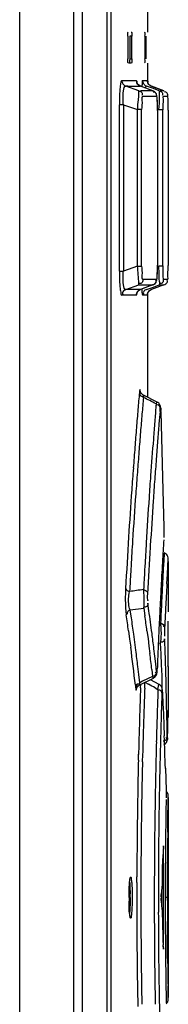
# Model space of a CAD drawing. Header units: inches. Extents: x 0 to 117, y 0 to 83.
# Tile 25 of 73: x 57.5 to 57.784, y 46.442 to 48.321. Entities that reach past the tile are written whole.
import ezdxf

# ---------------------------------------------------------------- set-up
doc = ezdxf.new("R2010")
doc.units = ezdxf.units.IN
doc.header["$LTSCALE"] = 6.431102
doc.header["$MEASUREMENT"] = 0
doc.layers.get('0').update_dxf_attribs({"linetype": 'CONTINUOUS'})

msp = doc.modelspace()

# ---------------------------------------------------------------- linework, layer by layer
at = {"color": 7, "linetype": 'CONTINUOUS'}
for p, q in [((57.4999, 28.1328), (57.4999, 52.5887)), ((57.6032, 28.1247), (57.6032, 52.5887)), ((57.6196, 50.3492), (57.6196, 45.2696)), ((57.6671, 45.3113), (57.6671, 50.3231)), ((57.6749, 45.3113), (57.6749, 50.3231)), ((57.7445, 48.3448), (57.7445, 48.2976)), ((57.7065, 48.2897), (57.7065, 48.2464)), ((57.7103, 48.2897), (57.7103, 48.2464)), ((57.7142, 48.2897), (57.7103, 48.2897)), ((57.7129, 48.2976), (57.7136, 48.2976)), ((57.7142, 48.2464), (57.7142, 48.2897)), ((57.7394, 48.2897), (57.7394, 48.2464)), ((57.742, 48.2464), (57.742, 48.2897)), ((57.7136, 48.2385), (57.7079, 48.2385)), ((57.7103, 48.2464), (57.7142, 48.2464)), ((57.7445, 48.2385), (57.7445, 48.2011)), ((57.6952, 48.2054), (57.723, 48.2054)), ((57.7277, 48.1856), (57.7029, 48.1943)), ((57.7067, 48.1943), (57.7029, 48.1943)), ((57.7067, 48.1943), (57.7285, 48.1943)), ((57.7285, 48.1943), (57.7307, 48.1943)), ((57.7307, 48.1943), (57.7307, 48.1943)), ((57.7543, 48.1856), (57.7308, 48.1943)), ((57.7348, 48.2054), (57.7435, 48.2054)), ((57.7557, 48.1896), (57.7425, 48.1943)), ((57.751, 48.1943), (57.7507, 48.1943)), ((57.7518, 48.1943), (57.751, 48.1943)), ((57.7517, 48.1943), (57.7518, 48.1943)), ((57.7755, 48.1857), (57.7518, 48.1943)), ((57.7518, 48.1943), (57.7568, 48.1925)), ((57.7541, 48.1856), (57.7308, 48.1856)), ((57.7541, 48.1856), (57.7542, 48.1856)), ((57.7542, 48.1856), (57.7542, 48.1856)), ((57.7668, 48.1856), (57.7557, 48.1896)), ((57.7568, 48.1925), (57.7755, 48.1857)), ((57.7755, 48.1857), (57.7682, 48.1857)), ((57.7755, 48.1857), (57.7755, 48.1857)), ((57.6905, 47.8416), (57.6905, 48.159)), ((57.6982, 48.159), (57.6905, 48.159)), ((57.6982, 48.159), (57.6982, 47.8416)), ((57.6982, 48.159), (57.7252, 48.1495)), ((57.7618, 48.1745), (57.7354, 48.1745)), ((57.7833, 48.1746), (57.7745, 48.1746)), ((57.7252, 47.8511), (57.7252, 48.1495)), ((57.733, 48.1495), (57.7252, 48.1495)), ((57.733, 47.8511), (57.733, 48.1495)), ((57.7635, 48.1504), (57.7635, 47.8526)), ((57.7635, 48.1481), (57.7635, 48.1481)), ((57.7734, 48.1491), (57.7657, 48.1491)), ((57.7734, 47.8516), (57.7734, 48.1491)), ((57.7835, 48.1486), (57.7835, 47.8521)), ((57.6905, 47.8416), (57.6982, 47.8416)), ((57.7252, 47.8511), (57.6982, 47.8416)), ((57.7252, 47.8511), (57.733, 47.8511)), ((57.7635, 47.8526), (57.7635, 47.8526)), ((57.7657, 47.8516), (57.7734, 47.8516)), ((57.7662, 47.8453), (57.7657, 47.8516)), ((57.7835, 47.8474), (57.7835, 47.8521)), ((57.7835, 47.8431), (57.7835, 47.8474)), ((57.7354, 47.8261), (57.7618, 47.8261)), ((57.7745, 47.8261), (57.7828, 47.8261)), ((57.7029, 47.8063), (57.7277, 47.815)), ((57.7107, 47.8063), (57.7029, 47.8063)), ((57.7133, 47.8063), (57.7107, 47.8063)), ((57.7248, 47.8063), (57.7133, 47.8063)), ((57.7307, 47.8063), (57.7248, 47.8063)), ((57.7277, 47.815), (57.7517, 47.815)), ((57.7389, 47.8093), (57.7307, 47.8063)), ((57.7307, 47.8063), (57.7307, 47.8063)), ((57.7543, 47.815), (57.7308, 47.8063)), ((57.7541, 47.815), (57.7389, 47.8093)), ((57.7425, 47.8063), (57.7556, 47.811)), ((57.7508, 47.8063), (57.7516, 47.8063)), ((57.7516, 47.8063), (57.7518, 47.8063)), ((57.7517, 47.815), (57.7541, 47.815)), ((57.7755, 47.815), (57.7518, 47.8063)), ((57.7567, 47.8081), (57.7518, 47.8063)), ((57.7518, 47.8063), (57.7517, 47.8063)), ((57.7542, 47.815), (57.7541, 47.815)), ((57.7542, 47.815), (57.7542, 47.815)), ((57.7556, 47.811), (57.7668, 47.815)), ((57.7755, 47.815), (57.7567, 47.8081)), ((57.7668, 47.815), (57.775, 47.815)), ((57.7755, 47.815), (57.7755, 47.815)), ((57.723, 47.7952), (57.6952, 47.7952)), ((57.744, 47.7952), (57.7348, 47.7952)), ((57.744, 47.7952), (57.7441, 47.7963)), ((57.7445, 47.7987), (57.7445, 47.6007)), ((57.729, 47.6121), (57.7287, 47.6099)), ((57.7626, 47.5915), (57.7363, 47.6049)), ((57.7682, 47.5738), (57.7686, 47.5787)), ((57.7697, 47.5735), (57.7696, 47.5732)), ((57.7696, 47.5732), (57.7704, 47.5482)), ((57.7704, 47.5482), (57.7711, 47.5233)), ((57.7558, 47.5256), (57.7554, 47.5207)), ((57.7711, 47.5233), (57.7718, 47.4983)), ((57.7718, 47.4983), (57.7731, 47.4483)), ((57.7731, 47.4483), (57.7737, 47.4233)), ((57.7737, 47.4233), (57.7754, 47.3526)), ((57.7754, 47.3526), (57.7755, 47.3484)), ((57.7761, 47.3031), (57.7753, 47.2884)), ((57.7822, 47.2633), (57.7839, 47.2926)), ((57.7129, 47.2794), (57.7124, 47.272)), ((57.7392, 47.2783), (57.7387, 47.2705)), ((57.7745, 47.2738), (57.7734, 47.2546)), ((57.7753, 47.2884), (57.7745, 47.2738)), ((57.7839, 47.2872), (57.7839, 47.193)), ((57.7812, 47.2445), (57.7822, 47.2633)), ((57.7092, 47.2262), (57.7101, 47.2301)), ((57.7104, 47.2354), (57.7101, 47.2301)), ((57.747, 47.1932), (57.7449, 47.2077)), ((57.7708, 47.2026), (57.7704, 47.1943)), ((57.7112, 47.1951), (57.7372, 47.1982)), ((57.7124, 47.1869), (57.7112, 47.1951)), ((57.7135, 47.1796), (57.7124, 47.1869)), ((57.7372, 47.1982), (57.7393, 47.1838)), ((57.7704, 47.1943), (57.7703, 47.192)), ((57.7839, 47.1929), (57.7839, 47.1909)), ((57.7697, 47.1675), (57.7693, 47.1703)), ((57.708, 47.1547), (57.7101, 47.1392)), ((57.72, 47.1333), (57.7179, 47.1487)), ((57.7432, 47.1548), (57.7452, 47.1404)), ((57.7101, 47.1392), (57.7122, 47.1238)), ((57.722, 47.1178), (57.72, 47.1333)), ((57.7452, 47.1404), (57.747, 47.1259)), ((57.747, 47.1259), (57.7488, 47.1114)), ((57.7649, 47.1319), (57.7692, 47.1317)), ((57.7701, 47.111), (57.7692, 47.1317)), ((57.7772, 47.1329), (57.777, 47.1395)), ((57.7777, 47.1187), (57.7772, 47.1329)), ((57.7583, 47.1065), (57.7565, 47.1209)), ((57.76, 47.092), (57.7583, 47.1065)), ((57.7712, 47.0903), (57.7701, 47.111)), ((57.7784, 47.098), (57.7777, 47.1187)), ((57.7277, 47.0714), (57.7258, 47.0869)), ((57.7616, 47.0775), (57.76, 47.092)), ((57.772, 47.0696), (57.7712, 47.0903)), ((57.779, 47.0772), (57.7784, 47.098)), ((57.7835, 47.0948), (57.7835, 47.1004)), ((57.7839, 47.0869), (57.7839, 47.0032)), ((57.7294, 47.0559), (57.7277, 47.0714)), ((57.7538, 47.068), (57.7348, 47.0586)), ((57.7524, 47.081), (57.7538, 47.068)), ((57.7545, 47.0663), (57.7538, 47.068)), ((57.7628, 47.0827), (57.7629, 47.0822)), ((57.7722, 47.0487), (57.772, 47.0696)), ((57.7796, 47.0564), (57.779, 47.0772)), ((57.7212, 47.0511), (57.7217, 47.0464)), ((57.7239, 47.046), (57.7245, 47.0541)), ((57.7348, 47.0586), (57.7294, 47.0559)), ((57.7295, 47.052), (57.7555, 47.0649)), ((57.731, 47.0459), (57.7312, 47.0527)), ((57.739, 47.0455), (57.7392, 47.0522)), ((57.7392, 47.0522), (57.7394, 47.0569)), ((57.7394, 47.0569), (57.7462, 47.0531)), ((57.7664, 47.0526), (57.7502, 47.0616)), ((57.7641, 47.043), (57.7662, 47.0523)), ((57.7721, 47.0451), (57.7722, 47.0487)), ((57.7807, 47.0149), (57.7796, 47.0564)), ((57.7586, 47.0461), (57.7641, 47.043)), ((57.7641, 47.043), (57.764, 47.0386)), ((57.7729, 47.0381), (57.7729, 47.0376)), ((57.7729, 47.0376), (57.7731, 47.034)), ((57.7731, 47.034), (57.7738, 47.0169)), ((57.7738, 47.0169), (57.7747, 46.9962)), ((57.7812, 46.9941), (57.7807, 47.0149)), ((57.7626, 46.9941), (57.7621, 46.9782)), ((57.7747, 46.9962), (57.7755, 46.9755)), ((57.7816, 46.9734), (57.7812, 46.9941)), ((57.7832, 46.9795), (57.7839, 47.0017)), ((57.7837, 46.9972), (57.7835, 46.9898)), ((57.7838, 47.0001), (57.7837, 46.9972)), ((57.7839, 47.0032), (57.7838, 47.0001)), ((57.7839, 47.0017), (57.7839, 47.0032)), ((57.7755, 46.9755), (57.7763, 46.9547)), ((57.782, 46.9526), (57.7816, 46.9734)), ((57.7828, 46.9664), (57.7832, 46.9795)), ((57.7823, 46.9505), (57.7828, 46.9664)), ((57.7823, 46.9505), (57.7823, 46.9502)), ((57.7269, 46.9082), (57.7271, 46.9193)), ((57.7346, 46.9051), (57.735, 46.9191)), ((57.7784, 46.8926), (57.7791, 46.8718)), ((57.7791, 46.8718), (57.7797, 46.8511)), ((57.7831, 46.7869), (57.7839, 46.8395)), ((57.7839, 46.837), (57.7839, 46.455)), ((57.7829, 46.7708), (57.7831, 46.7869)), ((57.7748, 46.7444), (57.7748, 46.7414)), ((57.7751, 46.5554), (57.7751, 46.7365)), ((57.7823, 46.6913), (57.7824, 46.7126)), ((57.7822, 46.6691), (57.7823, 46.6913)), ((57.7238, 46.6748), (57.7238, 46.6853)), ((57.772, 46.6717), (57.7705, 46.6515)), ((57.7712, 46.659), (57.7712, 46.633)), ((57.7822, 46.646), (57.7822, 46.6691)), ((57.7704, 46.6467), (57.7704, 46.6473)), ((57.7705, 46.6404), (57.7712, 46.6303)), ((57.7822, 46.646), (57.7781, 46.646)), ((57.7822, 46.6404), (57.7822, 46.646)), ((57.7712, 46.6303), (57.772, 46.6203)), ((57.7824, 46.579), (57.7823, 46.6005)), ((57.7826, 46.5582), (57.7824, 46.579)), ((57.7746, 46.5499), (57.7748, 46.5476)), ((57.7827, 46.5384), (57.7826, 46.5582)), ((57.7829, 46.5203), (57.7827, 46.5384)), ((57.7837, 46.4676), (57.7835, 46.4775)), ((57.7839, 46.4521), (57.7837, 46.4676))]:
    msp.add_line(p, q, dxfattribs=at)
for points in [[(57.6952, 48.2054), (57.6952, 48.2048), (57.6952, 48.2041), (57.6953, 48.2035), (57.6954, 48.2029), (57.6956, 48.2022), (57.6958, 48.2016), (57.696, 48.201), (57.6963, 48.2004), (57.6966, 48.1998)], [(57.6966, 48.1998), (57.697, 48.199), (57.6976, 48.1982), (57.6982, 48.1975), (57.6989, 48.1968), (57.6996, 48.1962), (57.7004, 48.1956), (57.7012, 48.1951), (57.702, 48.1947), (57.7029, 48.1943)], [(57.7307, 48.1943), (57.7288, 48.1953), (57.727, 48.1966), (57.7258, 48.1979), (57.7249, 48.1992), (57.7244, 48.2002), (57.7241, 48.2009), (57.7241, 48.2011)], [(57.7348, 48.2054), (57.7348, 48.2045), (57.7349, 48.2036), (57.7351, 48.2027), (57.7354, 48.2018), (57.7357, 48.2009), (57.7361, 48.2001), (57.7365, 48.1993), (57.737, 48.1985), (57.7376, 48.1978)], [(57.7376, 48.1978), (57.7381, 48.1973), (57.7385, 48.1968), (57.739, 48.1963), (57.7396, 48.1959), (57.7401, 48.1955), (57.7407, 48.1952), (57.7413, 48.1949), (57.7419, 48.1946), (57.7425, 48.1943)], [(57.7441, 48.2042), (57.7441, 48.2042), (57.7441, 48.2041)], [(57.7461, 48.1988), (57.7453, 48.2), (57.7448, 48.2013), (57.7444, 48.2023), (57.7442, 48.2031), (57.7441, 48.2037), (57.7441, 48.204)], [(57.7518, 48.1943), (57.751, 48.1946), (57.7495, 48.1955), (57.7481, 48.1965), (57.747, 48.1976), (57.7461, 48.1988)], [(57.7635, 48.1504), (57.7634, 48.1534), (57.7634, 48.1563), (57.7633, 48.1591), (57.7633, 48.1617), (57.7632, 48.1641), (57.7631, 48.1664), (57.7629, 48.1684), (57.7628, 48.1702), (57.7627, 48.1719), (57.7625, 48.1733), (57.7623, 48.1747), (57.7621, 48.176), (57.7617, 48.1773), (57.7613, 48.1787), (57.7605, 48.1802), (57.7594, 48.1819), (57.7578, 48.1835), (57.7557, 48.1849), (57.7542, 48.1856)], [(57.7599, 47.8194), (57.761, 47.8213), (57.7617, 47.8231), (57.7621, 47.8246), (57.7623, 47.826), (57.7625, 47.8276), (57.7627, 47.8294), (57.7629, 47.8314), (57.763, 47.8336), (57.7632, 47.8362), (57.7633, 47.839), (57.7634, 47.842)], [(57.7634, 47.842), (57.7634, 47.8452), (57.7635, 47.8486), (57.7635, 47.8522)], [(57.7542, 47.815), (57.7561, 47.8159), (57.7582, 47.8175), (57.7599, 47.8194)], [(57.723, 47.7952), (57.723, 47.796), (57.7231, 47.7967), (57.7232, 47.7975), (57.7234, 47.7983), (57.7236, 47.799), (57.7239, 47.7997), (57.7242, 47.8005), (57.7246, 47.8011), (57.725, 47.8018)], [(57.7244, 47.8013), (57.7242, 47.8005), (57.7241, 47.7999), (57.7241, 47.7995), (57.7241, 47.7995), (57.7242, 47.7999), (57.7246, 47.8009), (57.7254, 47.8022)], [(57.725, 47.8018), (57.7255, 47.8025), (57.726, 47.8031), (57.7266, 47.8037), (57.7272, 47.8042), (57.7278, 47.8047), (57.7285, 47.8052), (57.7292, 47.8056), (57.73, 47.806), (57.7307, 47.8063)], [(57.7266, 47.8036), (57.7284, 47.8051), (57.7307, 47.8063)], [(57.7441, 47.7965), (57.7441, 47.7965), (57.7441, 47.7964), (57.7441, 47.7966), (57.7441, 47.7969), (57.7442, 47.7974), (57.7444, 47.7982), (57.7447, 47.7991), (57.7452, 47.8003), (57.7458, 47.8015), (57.7466, 47.8026), (57.7476, 47.8037), (57.7483, 47.8043)], [(57.7483, 47.8043), (57.7487, 47.8046), (57.749, 47.8049), (57.7494, 47.8051), (57.7498, 47.8053), (57.7502, 47.8056), (57.7505, 47.8058), (57.7509, 47.806), (57.7514, 47.8061)], [(57.7314, 47.6096), (57.7308, 47.6108), (57.7305, 47.6116), (57.7305, 47.6119)], [(57.7362, 47.6049), (57.735, 47.6056), (57.7335, 47.6069), (57.7322, 47.6083), (57.7314, 47.6096)], [(57.7697, 47.5735), (57.7696, 47.574), (57.7696, 47.5759), (57.7695, 47.5775), (57.7694, 47.579), (57.7693, 47.5802), (57.7692, 47.5813), (57.769, 47.5824), (57.7688, 47.5836), (57.7683, 47.585), (57.7677, 47.5865), (57.7668, 47.5879), (57.7656, 47.5893), (57.764, 47.5906), (57.7626, 47.5915)], [(57.7839, 47.2927), (57.7838, 47.2945), (57.7832, 47.2968), (57.782, 47.2991), (57.7803, 47.3011), (57.7782, 47.3028), (57.7761, 47.3038)], [(57.7555, 47.0649), (57.7567, 47.0656), (57.7583, 47.0668), (57.7596, 47.0682), (57.7606, 47.0696), (57.7613, 47.071), (57.7618, 47.0724)], [(57.7618, 47.0724), (57.7621, 47.0736), (57.7623, 47.0748), (57.7624, 47.076), (57.7626, 47.0773), (57.7627, 47.0788), (57.7628, 47.0804), (57.7629, 47.0822)], [(57.7246, 47.0476), (57.7255, 47.0488), (57.7266, 47.0501), (57.7281, 47.0513), (57.7295, 47.052)], [(57.7729, 47.0381), (57.7729, 47.0392), (57.7728, 47.0404), (57.7727, 47.0415), (57.7726, 47.0425), (57.7725, 47.0435), (57.7723, 47.0445), (57.772, 47.0457), (57.7715, 47.0471), (57.7707, 47.0485), (57.7697, 47.0499), (57.7683, 47.0513), (57.7667, 47.0524), (57.7663, 47.0527)], [(57.7238, 47.0458), (57.7237, 47.0455), (57.7237, 47.0453), (57.7237, 47.0454), (57.7238, 47.0458), (57.7241, 47.0465), (57.7246, 47.0476)], [(57.7753, 46.9375), (57.7761, 46.9379), (57.7774, 46.9387), (57.7785, 46.9396), (57.7795, 46.9407)], [(57.7794, 46.9406), (57.7802, 46.9417), (57.7809, 46.9428), (57.7814, 46.944), (57.7818, 46.9451), (57.782, 46.9461), (57.7821, 46.9468)], [(57.7795, 46.9407), (57.7803, 46.9418), (57.781, 46.943), (57.7815, 46.9442), (57.7818, 46.9453), (57.782, 46.9462), (57.7822, 46.947)], [(57.7822, 46.947), (57.7822, 46.9477), (57.7823, 46.9483), (57.7823, 46.9489), (57.7823, 46.9495), (57.7823, 46.9502)], [(57.7839, 46.8398), (57.7838, 46.8413), (57.7835, 46.8429), (57.7829, 46.8446), (57.7821, 46.8462), (57.781, 46.8477), (57.7797, 46.8489)], [(57.7704, 46.648), (57.7704, 46.6487), (57.7704, 46.6493), (57.7704, 46.6499), (57.7704, 46.6505), (57.7705, 46.651), (57.7705, 46.6515)], [(57.7705, 46.6404), (57.7705, 46.6409), (57.7704, 46.6415), (57.7704, 46.642), (57.7704, 46.6427), (57.7704, 46.6433), (57.7704, 46.6439), (57.7704, 46.6446)], [(57.7821, 46.4458), (57.7828, 46.4471), (57.7833, 46.4484), (57.7837, 46.4497), (57.7839, 46.451), (57.7839, 46.4521)], [(57.7797, 46.4431), (57.7802, 46.4434), (57.7812, 46.4446), (57.7821, 46.4458)]]:
    msp.add_lwpolyline(points, dxfattribs=at)
for centre, radius, start, end in [((58.3317, 48.1495), 0.5582, 179.1534, 179.5829), ((58.3927, 48.149), 0.6192, 179.5793, 179.9984), ((57.2664, 47.8529), 0.497, 359.411, 359.9616), ((57.3346, 47.8522), 0.4289, 358.8284, 359.4155), ((56.6659, 47.7599), 1.1036, 4.1252, 4.4394), ((68.7806, 46.6429), 11.0941, 174.99972, 175.16758), ((68.5543, 46.6432), 10.8601, 174.94288, 175.11205), ((52.4032, 37.2204), 11.67, 62.67172, 62.80604), ((68.8411, 46.6378), 11.1548, 175.16761, 175.34696), ((69.5802, 46.6018), 11.8605, 175.23072, 175.37512), ((68.601, 46.6392), 10.907, 175.11208, 175.29391), ((69.2467, 46.6289), 11.5259, 175.37525, 175.53766), ((64.6548, 46.9847), 6.9118, 175.1102, 175.31086), ((68.9002, 46.633), 11.2141, 175.34695, 175.53753), ((66.6518, 46.8209), 8.9155, 175.31112, 175.51699), ((68.6516, 46.635), 10.9577, 175.2939, 175.48771), ((69.0402, 46.645), 11.3187, 175.56311, 175.91583), ((68.9016, 46.6328), 11.2155, 175.5374, 175.74082), ((69.0246, 46.6347), 11.2956, 175.51576, 175.69319), ((68.6551, 46.6347), 10.9612, 175.48759, 175.69368), ((70.1091, 46.5522), 12.3832, 175.68965, 175.86807), ((68.86, 46.6359), 11.1737, 175.74081, 175.95735), ((68.622, 46.6372), 10.928, 175.69367, 175.91215), ((69.2297, 46.6315), 11.5088, 175.91582, 176.12515), ((69.8562, 46.5705), 12.1297, 175.86813, 176.06506), ((68.8104, 46.6395), 11.124, 175.95741, 176.42233), ((68.5807, 46.6402), 10.8867, 175.91221, 176.38343), ((69.3282, 46.6248), 11.6075, 176.12475, 176.55359), ((69.2325, 46.6124), 11.5045, 176.0602, 176.48848), ((68.7534, 46.6429), 11.0669, 176.42162, 176.92907), ((68.5728, 46.6407), 10.8788, 176.38333, 176.6341), ((69.1478, 46.6356), 11.4267, 176.55347, 176.77542), ((67.7366, 46.7048), 10.0058, 176.49179, 176.74467), ((63.7829, 46.9468), 6.0197, 176.36628, 176.56137), ((66.0563, 46.81), 8.2972, 176.55977, 176.71669), ((68.7806, 46.6535), 11.026, 176.71565, 176.84511), ((68.4776, 46.6462), 10.7834, 176.67324, 176.86805), ((68.9213, 46.6483), 11.1998, 176.81529, 177.00441), ((67.0031, 46.7466), 9.2711, 176.74499, 177.02437), ((70.4034, 46.5634), 12.6513, 176.84233, 176.96801), ((69.7257, 46.618), 11.9692, 176.95154, 177.06581), ((69.1171, 46.6302), 11.3525, 176.89848, 177.01546), ((58.1915, 43.6169), 3.6451, 97.1673, 97.5902), ((70.5073, 46.5579), 12.7553, 176.96799, 177.10315), ((68.6563, 46.6731), 10.8984, 177.067, 177.21506), ((68.6903, 46.6526), 10.9251, 177.01623, 177.16113), ((70.5731, 46.5546), 12.8212, 177.10311, 177.23877), ((57.8203, 47.2018), 0.1179, 185.8848, 187.8864), ((53.9914, 46.6294), 3.7536, 8.0454, 8.522), ((54.0142, 46.6558), 3.7623, 7.6222, 8.0669), ((54.0307, 46.6658), 3.7535, 7.4095, 8.0778), ((68.4481, 46.6833), 10.69, 177.27214, 177.38859), ((68.7493, 46.6498), 10.9842, 177.16138, 177.32952), ((54.0047, 46.6389), 3.748, 7.8177, 8.2947), ((68.6954, 46.6444), 10.9414, 177.23507, 177.39087), ((54.0403, 46.6671), 3.7438, 6.9631, 7.4094), ((66.5413, 46.7427), 8.7851, 177.39178, 177.58661), ((54.0094, 46.6318), 3.7353, 6.4454, 7.5688), ((54.0174, 46.6406), 3.7352, 6.8625, 7.3405), ((54.035, 46.6585), 3.7414, 6.4849, 6.9538), ((65.4256, 46.7899), 7.6683, 177.58734, 177.81177), ((54.3282, 40.9693), 6.9783, 60.55466, 60.67149), ((68.7267, 46.6471), 11.003, 177.92291, 178.08941), ((68.1846, 46.6531), 10.453, 177.84867, 178.04883), ((70.4865, 46.615), 12.7295, 178.09328, 178.29368), ((69.7067, 46.6184), 11.9422, 177.99386, 178.21817), ((68.8501, 46.643), 11.1264, 178.0892, 178.35643), ((68.3677, 46.6468), 10.6362, 178.04852, 178.3217), ((70.3767, 46.6181), 12.6198, 178.36485, 178.52489), ((69.2319, 46.6331), 11.4671, 178.21796, 178.46034), ((68.748, 46.6458), 11.0243, 178.35607, 178.57874), ((68.3166, 46.6482), 10.5851, 178.32132, 178.5338), ((46.7358, 46.5444), 11.0481, 1.80569, 2.12831), ((70.033, 46.6268), 12.2759, 178.52425, 178.77124), ((68.6885, 46.6476), 10.9235, 178.46008, 178.7237), ((68.7339, 46.6465), 11.0102, 178.63794, 178.93119), ((68.3384, 46.6481), 10.6069, 178.6116, 178.91084), ((69.641, 46.6351), 11.8838, 178.77092, 179.56265), ((68.6224, 46.6495), 10.8574, 178.72569, 179.00236), ((68.7319, 46.646), 11.0081, 178.92868, 179.79563), ((68.4108, 46.6464), 10.6793, 178.90917, 179.84339), ((68.7921, 46.6463), 11.0271, 179.00114, 179.85606), ((69.3144, 46.6394), 11.5363, 179.03952, 179.33163), ((68.6764, 46.647), 10.8982, 179.33246, 179.66051), ((68.6413, 46.6477), 10.8591, 179.35019, 179.65735), ((69.032, 46.6416), 11.2748, 179.57206, 179.85911), ((68.9126, 46.6457), 11.1345, 179.66085, 179.82867), ((68.8634, 46.646), 11.1397, 179.85181, 180.16184), ((68.5783, 46.6461), 10.8468, 179.84437, 180.15697), ((68.9525, 46.646), 11.1875, 179.85646, 180.14354), ((68.8035, 46.6459), 11.0253, 179.82821, 179.99777), ((69.0545, 46.6414), 11.2973, 179.85838, 180.14615), ((58.184, 46.646), 0.4751, 180.0026, 180.8132), ((57.1888, 46.646), 0.5222, 0.0016, 0.78), ((68.8001, 46.646), 11.022, 179.9985, 180.16824), ((69.619, 46.6482), 11.8368, 180.03747, 180.23089), ((68.433, 46.6458), 10.7015, 180.15774, 181.09004), ((68.7926, 46.6457), 11.0277, 180.14394, 180.99883), ((68.7342, 46.6459), 11.0105, 180.16351, 181.08046), ((68.7982, 46.6413), 11.041, 180.14856, 181.03311), ((68.8989, 46.6462), 11.1208, 180.16777, 180.33611), ((68.6289, 46.6446), 10.8508, 180.33566, 180.49997), ((57.5443, 46.5401), 0.2305, 2.4181, 3.8679), ((68.6793, 46.6453), 10.9012, 180.50136, 180.66697), ((69.2423, 46.6518), 11.4642, 180.66665, 180.81651), ((68.9214, 46.6472), 11.1392, 180.65241, 180.87261), ((69.6027, 46.6568), 11.8246, 180.81624, 180.95769), ((68.6215, 46.6424), 10.8565, 180.99761, 181.27432)]:
    msp.add_arc(centre, radius, start, end, dxfattribs=at)
msp.add_ellipse((46.7268, 47.1965), major_axis=(11.0571, -0.0174), ratio=1, start_param=-0.007123, end_param=-0.000504, dxfattribs=at)
for points, knots in [([(57.7065, 48.2897), (57.7065, 48.2915), (57.7072, 48.2932), (57.7063, 48.2976), (57.7071, 48.2976)], [0, 0, 0, 0, 0.673997, 1, 1, 1, 1]), ([(57.7136, 48.2976), (57.7145, 48.2976), (57.7135, 48.2932), (57.7142, 48.2915), (57.7142, 48.2897)], [0, 0, 0, 0, 0.325495, 1, 1, 1, 1]), ([(57.7394, 48.2897), (57.7394, 48.2915), (57.7402, 48.2932), (57.7388, 48.2976), (57.7396, 48.2976)], [0, 0, 0, 0, 0.676405, 1, 1, 1, 1]), ([(57.7071, 48.2385), (57.7063, 48.2385), (57.7072, 48.2428), (57.7065, 48.2446), (57.7065, 48.2464)], [0, 0, 0, 0, 0.326003, 1, 1, 1, 1]), ([(57.7103, 48.2464), (57.7103, 48.2446), (57.7096, 48.2428), (57.7105, 48.2385), (57.7097, 48.2385)], [0, 0, 0, 0, 0.674503, 1, 1, 1, 1]), ([(57.7142, 48.2464), (57.7142, 48.2446), (57.7135, 48.2428), (57.7145, 48.2385), (57.7136, 48.2385)], [0, 0, 0, 0, 0.674505, 1, 1, 1, 1]), ([(57.7396, 48.2385), (57.7388, 48.2385), (57.7402, 48.2429), (57.7394, 48.2446), (57.7394, 48.2464)], [0, 0, 0, 0, 0.323595, 1, 1, 1, 1]), ([(57.6952, 48.2054), (57.694, 48.2049), (57.6928, 48.1998), (57.6907, 48.1853), (57.6905, 48.1702), (57.6905, 48.159)], [0, 0, 0, 0, 0.079116, 0.285069, 1, 1, 1, 1]), ([(57.6982, 48.159), (57.6975, 48.1677), (57.6969, 48.176), (57.6996, 48.195), (57.7029, 48.1943)], [0, 0, 0, 0, 0.722718, 1, 1, 1, 1]), ([(57.7245, 48.1991), (57.7244, 48.2003), (57.7241, 48.2021), (57.7238, 48.204), (57.7235, 48.2046)], [0, 0, 0, 0, 0.614086, 1, 1, 1, 1]), ([(57.7243, 48.1991), (57.724, 48.1998), (57.7238, 48.2015), (57.7246, 48.2031), (57.7252, 48.2038)], [0, 0, 0, 0, 0.445628, 1, 1, 1, 1]), ([(57.7307, 48.1943), (57.7294, 48.1948), (57.727, 48.196), (57.7248, 48.1979), (57.7243, 48.1991)], [0, 0, 0, 0, 0.512012, 1, 1, 1, 1]), ([(57.7348, 48.2054), (57.7338, 48.2054), (57.7345, 48.1991), (57.7335, 48.1964), (57.7334, 48.1934)], [0, 0, 0, 0, 0.253788, 1, 1, 1, 1]), ([(57.7425, 48.1943), (57.7421, 48.1944), (57.7407, 48.1933), (57.7406, 48.1918), (57.7404, 48.1908)], [0, 0, 0, 0, 0.318192, 1, 1, 1, 1]), ([(57.7453, 48.1991), (57.745, 48.1998), (57.7448, 48.2015), (57.7456, 48.2031), (57.7462, 48.2038)], [0, 0, 0, 0, 0.445451, 1, 1, 1, 1]), ([(57.7518, 48.1943), (57.7505, 48.1948), (57.748, 48.196), (57.7459, 48.1979), (57.7453, 48.1991)], [0, 0, 0, 0, 0.512194, 1, 1, 1, 1]), ([(57.7252, 48.1495), (57.7256, 48.1541), (57.7264, 48.1661), (57.7284, 48.1782), (57.7277, 48.1856)], [0, 0, 0, 0, 0.380703, 1, 1, 1, 1]), ([(57.7277, 48.1856), (57.7297, 48.1849), (57.7342, 48.1833), (57.7344, 48.1778), (57.7332, 48.1762)], [0, 0, 0, 0, 0.523076, 1, 1, 1, 1]), ([(57.7618, 48.1745), (57.7618, 48.1767), (57.7619, 48.1814), (57.7568, 48.1836), (57.7549, 48.183)], [0, 0, 0, 0, 0.524386, 1, 1, 1, 1]), ([(57.7657, 48.1491), (57.7664, 48.1576), (57.768, 48.1694), (57.7669, 48.1805), (57.7676, 48.1851), (57.7668, 48.1856)], [0, 0, 0, 0, 0.700461, 0.916041, 1, 1, 1, 1]), ([(57.7668, 48.1856), (57.7688, 48.1849), (57.7733, 48.1834), (57.7735, 48.1778), (57.7723, 48.1763)], [0, 0, 0, 0, 0.523775, 1, 1, 1, 1]), ([(57.7833, 48.1746), (57.7833, 48.1768), (57.7833, 48.1815), (57.7782, 48.1837), (57.7763, 48.1831)], [0, 0, 0, 0, 0.524112, 1, 1, 1, 1]), ([(57.7354, 48.1745), (57.7331, 48.1746), (57.7346, 48.1612), (57.733, 48.1555), (57.733, 48.1495)], [0, 0, 0, 0, 0.283247, 1, 1, 1, 1]), ([(57.7635, 48.1481), (57.7634, 48.1543), (57.7638, 48.1635), (57.7623, 48.1706), (57.7625, 48.1745), (57.7618, 48.1745)], [0, 0, 0, 0, 0.70524, 0.922427, 1, 1, 1, 1]), ([(57.7745, 48.1746), (57.7733, 48.1738), (57.7749, 48.1666), (57.7736, 48.1619), (57.7735, 48.1578)], [0, 0, 0, 0, 0.263725, 1, 1, 1, 1]), ([(57.7835, 48.1486), (57.7835, 48.1515), (57.7835, 48.1601), (57.7837, 48.1686), (57.7833, 48.1742)], [0, 0, 0, 0, 0.347651, 1, 1, 1, 1]), ([(57.6905, 47.8416), (57.6905, 47.8304), (57.6907, 47.8144), (57.6929, 47.8014), (57.694, 47.7952), (57.6952, 47.7952)], [0, 0, 0, 0, 0.713995, 0.923137, 1, 1, 1, 1]), ([(57.7029, 47.8063), (57.6996, 47.8057), (57.6969, 47.8245), (57.6975, 47.8329), (57.6982, 47.8416)], [0, 0, 0, 0, 0.277766, 1, 1, 1, 1]), ([(57.7277, 47.815), (57.7278, 47.816), (57.7271, 47.8281), (57.7261, 47.8401), (57.7252, 47.8511)], [0, 0, 0, 0, 0.082857, 1, 1, 1, 1]), ([(57.733, 47.8511), (57.733, 47.8451), (57.7346, 47.839), (57.7331, 47.8265), (57.7354, 47.8261)], [0, 0, 0, 0, 0.717376, 1, 1, 1, 1]), ([(57.7618, 47.8261), (57.7634, 47.8266), (57.7619, 47.8347), (57.7633, 47.8392), (57.7634, 47.8434)], [0, 0, 0, 0, 0.273523, 1, 1, 1, 1]), ([(57.7668, 47.815), (57.7687, 47.8163), (57.7659, 47.8266), (57.767, 47.8335), (57.7666, 47.8393)], [0, 0, 0, 0, 0.284597, 1, 1, 1, 1]), ([(57.7734, 47.8516), (57.7734, 47.8486), (57.7737, 47.8403), (57.773, 47.8318), (57.7743, 47.8265)], [0, 0, 0, 0, 0.350386, 1, 1, 1, 1]), ([(57.7833, 47.8261), (57.7839, 47.8274), (57.7827, 47.8335), (57.7835, 47.8389), (57.7835, 47.8431)], [0, 0, 0, 0, 0.266095, 1, 1, 1, 1]), ([(57.7354, 47.8261), (57.7354, 47.8239), (57.7355, 47.8193), (57.7304, 47.8171), (57.7285, 47.8177)], [0, 0, 0, 0, 0.524865, 1, 1, 1, 1]), ([(57.7577, 47.8168), (57.7583, 47.8172), (57.7594, 47.818), (57.7602, 47.8192), (57.7605, 47.8198)], [0, 0, 0, 0, 0.520216, 1, 1, 1, 1]), ([(57.7605, 47.8198), (57.7608, 47.8204), (57.761, 47.8222), (57.7602, 47.8237), (57.7596, 47.8244)], [0, 0, 0, 0, 0.444523, 1, 1, 1, 1]), ([(57.7745, 47.8261), (57.7745, 47.8239), (57.7746, 47.8192), (57.7695, 47.817), (57.7676, 47.8176)], [0, 0, 0, 0, 0.524122, 1, 1, 1, 1]), ([(57.7755, 47.815), (57.7768, 47.8154), (57.7793, 47.8166), (57.7814, 47.8186), (57.782, 47.8198)], [0, 0, 0, 0, 0.512131, 1, 1, 1, 1]), ([(57.782, 47.8198), (57.7822, 47.8204), (57.7825, 47.8222), (57.7817, 47.8237), (57.7811, 47.8244)], [0, 0, 0, 0, 0.445481, 1, 1, 1, 1]), ([(57.7029, 47.8063), (57.7, 47.8052), (57.6948, 47.8022), (57.6966, 47.7978), (57.6973, 47.7969)], [0, 0, 0, 0, 0.72474, 1, 1, 1, 1]), ([(57.723, 47.7952), (57.7234, 47.7954), (57.7238, 47.7973), (57.7241, 47.7988), (57.7243, 47.8)], [0, 0, 0, 0, 0.298757, 1, 1, 1, 1]), ([(57.7334, 47.8072), (57.7334, 47.8058), (57.7337, 47.8021), (57.7338, 47.7983), (57.7344, 47.796)], [0, 0, 0, 0, 0.358835, 1, 1, 1, 1]), ([(57.7425, 47.8063), (57.7405, 47.8055), (57.7361, 47.804), (57.7357, 47.7984), (57.737, 47.7969)], [0, 0, 0, 0, 0.523938, 1, 1, 1, 1]), ([(57.7541, 47.815), (57.7547, 47.8152), (57.7559, 47.8157), (57.7571, 47.8164), (57.7577, 47.8168)], [0, 0, 0, 0, 0.485853, 1, 1, 1, 1]), ([(57.7306, 47.6116), (57.7305, 47.6129), (57.7299, 47.6178), (57.7291, 47.6132), (57.729, 47.6121)], [0, 0, 0, 0, 0.535895, 1, 1, 1, 1]), ([(57.7323, 47.6025), (57.7313, 47.6031), (57.7292, 47.6048), (57.7302, 47.6076), (57.7309, 47.6085)], [0, 0, 0, 0, 0.50044, 1, 1, 1, 1]), ([(57.7365, 47.6005), (57.7358, 47.6007), (57.7343, 47.6013), (57.733, 47.602), (57.7323, 47.6025)], [0, 0, 0, 0, 0.492432, 1, 1, 1, 1]), ([(57.7362, 47.6049), (57.7359, 47.6051), (57.7366, 47.6022), (57.7364, 47.6016), (57.7365, 47.6005)], [0, 0, 0, 0, 0.252972, 1, 1, 1, 1]), ([(57.7608, 47.588), (57.7611, 47.5889), (57.7615, 47.5897), (57.7623, 47.5916), (57.7626, 47.5915)], [0, 0, 0, 0, 0.733051, 1, 1, 1, 1]), ([(57.7686, 47.5787), (57.7685, 47.5813), (57.7669, 47.5863), (57.7627, 47.586), (57.7616, 47.5858)], [0, 0, 0, 0, 0.698836, 1, 1, 1, 1]), ([(57.7686, 47.5787), (57.7687, 47.5796), (57.7697, 47.5847), (57.7694, 47.5763), (57.7694, 47.5738)], [0, 0, 0, 0, 0.267743, 1, 1, 1, 1]), ([(57.7755, 47.3484), (57.7756, 47.3437), (57.7754, 47.3428), (57.7755, 47.3325), (57.7753, 47.3329)], [0, 0, 0, 0, 0.91086, 1, 1, 1, 1]), ([(57.7112, 47.1951), (57.7103, 47.1967), (57.7076, 47.207), (57.7079, 47.2177), (57.7092, 47.2262)], [0, 0, 0, 0, 0.178438, 1, 1, 1, 1]), ([(57.7372, 47.1982), (57.7376, 47.2005), (57.7383, 47.2123), (57.7379, 47.2242), (57.7368, 47.2336)], [0, 0, 0, 0, 0.195199, 1, 1, 1, 1]), ([(57.7445, 47.2278), (57.7442, 47.223), (57.7426, 47.2217), (57.7447, 47.2121), (57.7449, 47.2124)], [0, 0, 0, 0, 0.928322, 1, 1, 1, 1]), ([(57.7449, 47.2077), (57.7448, 47.205), (57.7433, 47.2), (57.739, 47.2001), (57.7379, 47.2004)], [0, 0, 0, 0, 0.704956, 1, 1, 1, 1]), ([(57.7705, 47.1586), (57.7704, 47.1602), (57.7703, 47.1631), (57.7699, 47.1661), (57.7697, 47.1675)], [0, 0, 0, 0, 0.527286, 1, 1, 1, 1]), ([(57.777, 47.1615), (57.7768, 47.1568), (57.777, 47.1512), (57.7767, 47.1455), (57.777, 47.1446)], [0, 0, 0, 0, 0.843653, 1, 1, 1, 1]), ([(57.7732, 47.1335), (57.7727, 47.1334), (57.7717, 47.1333), (57.7706, 47.1334), (57.77, 47.1335)], [0, 0, 0, 0, 0.452188, 1, 1, 1, 1]), ([(57.777, 47.1395), (57.7769, 47.1383), (57.7765, 47.1358), (57.7744, 47.1339), (57.7732, 47.1335)], [0, 0, 0, 0, 0.484326, 1, 1, 1, 1]), ([(57.7835, 47.0869), (57.7827, 47.0869), (57.7844, 47.0913), (57.7835, 47.093), (57.7835, 47.0948)], [0, 0, 0, 0, 0.323253, 1, 1, 1, 1]), ([(57.7538, 47.068), (57.7548, 47.0683), (57.7567, 47.0691), (57.7585, 47.0703), (57.7592, 47.071)], [0, 0, 0, 0, 0.503531, 1, 1, 1, 1]), ([(57.7592, 47.071), (57.7599, 47.0716), (57.761, 47.0734), (57.7601, 47.0754), (57.7595, 47.0761)], [0, 0, 0, 0, 0.470647, 1, 1, 1, 1]), ([(57.7616, 47.0775), (57.7617, 47.0767), (57.7629, 47.0719), (57.7626, 47.0798), (57.7625, 47.0822)], [0, 0, 0, 0, 0.263374, 1, 1, 1, 1]), ([(57.7217, 47.0464), (57.7218, 47.0491), (57.7233, 47.0542), (57.7275, 47.054), (57.7286, 47.0537)], [0, 0, 0, 0, 0.702822, 1, 1, 1, 1]), ([(57.7295, 47.052), (57.7292, 47.0519), (57.7292, 47.0543), (57.7293, 47.055), (57.7294, 47.0559)], [0, 0, 0, 0, 0.24541, 1, 1, 1, 1]), ([(57.7555, 47.0649), (57.7554, 47.0648), (57.7548, 47.0655), (57.7547, 47.0659), (57.7545, 47.0663)], [0, 0, 0, 0, 0.288744, 1, 1, 1, 1]), ([(57.7217, 47.0464), (57.7219, 47.0448), (57.7227, 47.0383), (57.7238, 47.0444), (57.7239, 47.046)], [0, 0, 0, 0, 0.522705, 1, 1, 1, 1]), ([(57.7719, 47.0364), (57.7718, 47.0378), (57.7707, 47.0413), (57.7668, 47.0418), (57.7649, 47.0415)], [0, 0, 0, 0, 0.418438, 1, 1, 1, 1]), ([(57.7729, 47.0376), (57.7728, 47.0394), (57.7723, 47.0471), (57.7721, 47.0387), (57.7721, 47.0364)], [0, 0, 0, 0, 0.451781, 1, 1, 1, 1]), ([(57.7742, 46.9448), (57.7752, 46.9451), (57.7771, 46.9457), (57.7789, 46.9466), (57.7797, 46.9472)], [0, 0, 0, 0, 0.511922, 1, 1, 1, 1]), ([(57.7797, 46.9472), (57.7803, 46.9477), (57.7816, 46.9492), (57.7805, 46.9509), (57.7799, 46.9514)], [0, 0, 0, 0, 0.471726, 1, 1, 1, 1]), ([(57.7823, 46.9505), (57.7823, 46.9496), (57.7821, 46.9448), (57.7821, 46.9513), (57.7821, 46.9532)], [0, 0, 0, 0, 0.341633, 1, 1, 1, 1]), ([(57.7751, 46.7365), (57.7751, 46.7386), (57.7753, 46.7392), (57.7748, 46.7449), (57.7748, 46.7444)], [0, 0, 0, 0, 0.8006, 1, 1, 1, 1]), ([(57.7089, 46.646), (57.7089, 46.6488), (57.709, 46.6588), (57.7093, 46.6689), (57.71, 46.6761)], [0, 0, 0, 0, 0.280901, 1, 1, 1, 1]), ([(57.71, 46.6761), (57.7102, 46.6779), (57.7105, 46.6808), (57.711, 46.6838), (57.7115, 46.6847)], [0, 0, 0, 0, 0.635645, 1, 1, 1, 1]), ([(57.71, 46.6758), (57.7101, 46.6742), (57.7107, 46.6667), (57.7109, 46.6591), (57.711, 46.6531)], [0, 0, 0, 0, 0.209375, 1, 1, 1, 1]), ([(57.712, 46.6854), (57.7131, 46.6854), (57.7131, 46.6795), (57.7145, 46.6731), (57.7147, 46.66), (57.7149, 46.651), (57.7149, 46.646)], [0, 0, 0, 0, 0.08091, 0.296992, 0.620096, 1, 1, 1, 1]), ([(57.712, 46.6066), (57.7111, 46.6066), (57.7108, 46.6112), (57.709, 46.6201), (57.709, 46.6314), (57.7089, 46.6393)], [0, 0, 0, 0, 0.078986, 0.288328, 1, 1, 1, 1]), ([(57.711, 46.646), (57.711, 46.6432), (57.7109, 46.6332), (57.7106, 46.6233), (57.71, 46.6161)], [0, 0, 0, 0, 0.280083, 1, 1, 1, 1]), ([(57.7149, 46.646), (57.7149, 46.6432), (57.7149, 46.6331), (57.7145, 46.6231), (57.7139, 46.6159)], [0, 0, 0, 0, 0.280924, 1, 1, 1, 1]), ([(57.7139, 46.6159), (57.7137, 46.6136), (57.7131, 46.6113), (57.7129, 46.6066), (57.712, 46.6066)], [0, 0, 0, 0, 0.726411, 1, 1, 1, 1]), ([(57.7748, 46.5476), (57.7749, 46.5473), (57.7754, 46.551), (57.775, 46.5514), (57.775, 46.5529)], [0, 0, 0, 0, 0.143853, 1, 1, 1, 1]), ([(57.7797, 46.4592), (57.7798, 46.4551), (57.7797, 46.4503), (57.7798, 46.4455), (57.7796, 46.4448)], [0, 0, 0, 0, 0.854132, 1, 1, 1, 1])]:
    msp.add_open_spline(points, degree=3, knots=knots, dxfattribs=at)
for points in [[(57.744, 47.7952), (57.744, 47.7986), (57.7457, 47.8022), (57.7483, 47.8043)], [(57.7023, 47.2358), (57.7018, 47.2254), (57.7017, 47.2151), (57.702, 47.2048)], [(57.7023, 47.2358), (57.7028, 47.2326), (57.707, 47.2308), (57.7101, 47.2301)], [(57.7368, 47.2336), (57.7399, 47.2328), (57.744, 47.231), (57.7445, 47.2278)], [(57.702, 47.2048), (57.7022, 47.1997), (57.7025, 47.1947), (57.703, 47.1897)], [(57.7112, 47.1951), (57.7081, 47.194), (57.7035, 47.1895), (57.7056, 47.187)], [(57.7693, 47.1703), (57.7722, 47.1694), (57.777, 47.1651), (57.7749, 47.1628)], [(57.7692, 47.1317), (57.7708, 47.1405), (57.7709, 47.1496), (57.7705, 47.1586)], [(57.7797, 46.8511), (57.7798, 46.8462), (57.78, 46.8413), (57.7797, 46.8365)], [(57.7746, 46.7421), (57.7742, 46.732), (57.7729, 46.722), (57.7726, 46.7119)], [(57.7726, 46.7119), (57.7722, 46.6985), (57.7731, 46.685), (57.772, 46.6717)], [(57.772, 46.6203), (57.7737, 46.5988), (57.7728, 46.5772), (57.7743, 46.5557)]]:
    msp.add_open_spline(points, degree=3, dxfattribs=at)

doc.saveas('drawing.dxf')
